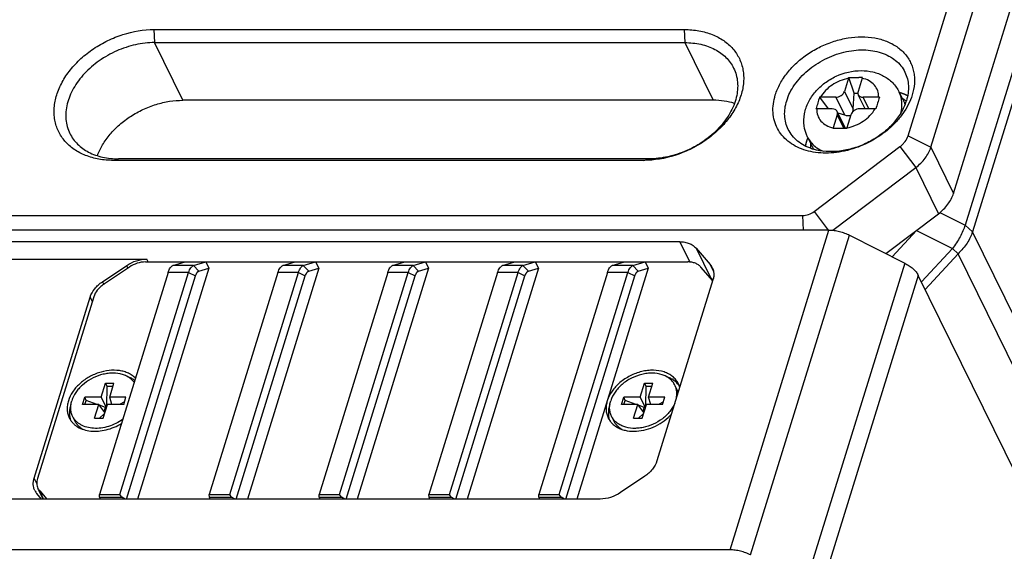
# Model space of a CAD drawing. Header units: millimetres. Extents: x 0 to 420, y 0 to 297.
# Tile 9 of 48: x 96 to 131, y 67 to 86. Entities that reach past the tile are written whole.
import ezdxf

# ---------------------------------------------------------------- set-up
doc = ezdxf.new("R2010")
doc.units = ezdxf.units.MM
doc.header["$LTSCALE"] = 23.1
doc.layers.add('00_COMPONENTS', color=7, linetype='CONTINUOUS')

msp = doc.modelspace()

# ---------------------------------------------------------------- linework, layer by layer
at = {"layer": '00_COMPONENTS', "color": 7}
for p, q in [((127.9135, 81.9768), (142.0027, 127.5695)), ((128.7309, 81.5624), (142.8201, 127.1551)), ((129.5443, 79.9048), (143.6335, 125.4974)), ((136.2341, 99.0779), (129.956, 78.7621)), ((136.5023, 98.8351), (130.2242, 78.5193)), ((100.8461, 85.7905), (100.8671, 85.3222)), ((100.8461, 85.7905), (119.8814, 85.7905)), ((119.8814, 85.7905), (119.9024, 85.3222)), ((101.8839, 83.2502), (100.8671, 85.3222)), ((100.8671, 85.3222), (119.9024, 85.3222)), ((119.9024, 85.3222), (120.9192, 83.2502)), ((125.7743, 84.0401), (125.6285, 83.5682)), ((125.9745, 83.5063), (125.7819, 84.0638)), ((126.0274, 84.0643), (126.1501, 84.0643)), ((126.0887, 84.0644), (126.1501, 84.0643)), ((126.2655, 84.0401), (126.1197, 83.5682)), ((125.6285, 83.5682), (125.9412, 82.9308)), ((125.9412, 82.9308), (125.9745, 83.5063)), ((125.9745, 83.5063), (126.1129, 83.5063)), ((126.3758, 82.9416), (126.1259, 83.4507)), ((127.5942, 83.5437), (127.7975, 83.1293)), ((127.6174, 83.5212), (127.6034, 83.5254)), ((120.9192, 83.2502), (101.8839, 83.2502)), ((124.7353, 83.3589), (125.0491, 82.9416)), ((125.3183, 83.3593), (124.7634, 83.3593)), ((125.3183, 83.3593), (125.6311, 82.7219)), ((126.5058, 82.9416), (126.3008, 83.3593)), ((126.8556, 83.3593), (126.3008, 83.3593)), ((124.6087, 82.9494), (124.6062, 82.9411)), ((125.1892, 82.9416), (124.6343, 82.9416)), ((125.3703, 82.7327), (125.2244, 82.2608)), ((125.6654, 82.2361), (125.364, 82.8502)), ((125.6137, 82.2365), (125.3703, 82.7327)), ((125.3879, 82.8015), (125.6311, 82.7219)), ((125.8615, 82.7327), (125.7157, 82.2608)), ((126.7265, 82.9416), (126.1716, 82.9416)), ((124.3025, 81.9284), (124.5058, 81.514)), ((127.9135, 81.9768), (128.7309, 81.5624)), ((124.5417, 79.2516), (127.6218, 81.5853)), ((127.6218, 81.5853), (128.1856, 80.8305)), ((128.7309, 81.5624), (129.5443, 79.9048)), ((99.5761, 81.1445), (99.3937, 81.0906)), ((118.429, 81.0906), (99.3937, 81.0906)), ((118.6114, 81.1445), (99.5761, 81.1445)), ((118.429, 81.0906), (118.6114, 81.1445)), ((125.2113, 78.5769), (128.1856, 80.8305)), ((128.1856, 80.8305), (128.9991, 79.1729)), ((124.5417, 79.2516), (125.0404, 78.5839)), ((127.1117, 77.7428), (128.9991, 79.1729)), ((129.0552, 79.2173), (129.9556, 78.7608)), ((53.7875, 79.1061), (124.1242, 79.1061)), ((124.1242, 79.1061), (124.1476, 78.5839)), ((125.0712, 78.5839), (52.5178, 78.5839)), ((121.5209, 67.0951), (125.0712, 78.5839)), ((127.3432, 77.6255), (128.2174, 78.57)), ((128.2112, 78.5759), (128.2174, 78.57)), ((128.2174, 78.57), (129.5021, 77.9187)), ((130.2235, 78.5171), (129.9556, 78.7608)), ((130.2242, 78.5193), (129.956, 78.7621)), ((147.471, 43.3741), (130.2242, 78.5193)), ((119.7227, 78.1661), (57.608, 78.1661)), ((119.7227, 78.1661), (120.0806, 77.437)), ((122.2615, 66.9131), (125.8118, 78.4018)), ((125.8118, 78.4018), (127.791, 77.3984)), ((120.3031, 77.9367), (120.8319, 76.8592)), ((120.3031, 77.9367), (120.8107, 77.3511)), ((128.3934, 76.7207), (129.5021, 77.9187)), ((129.5025, 77.9193), (129.5021, 77.9187)), ((129.5021, 77.9187), (129.7049, 77.7336)), ((129.7051, 77.7337), (129.5025, 77.9193)), ((57.913, 77.5445), (100.5889, 77.5445)), ((100.5417, 77.4401), (120.0104, 77.4401)), ((100.6401, 77.4401), (100.5889, 77.5445)), ((101.5278, 77.3099), (101.9681, 77.4401)), ((102.2646, 77.3099), (102.7049, 77.4401)), ((102.7049, 77.4401), (102.8207, 77.2185)), ((105.4699, 77.3099), (105.9102, 77.4401)), ((106.2068, 77.3099), (106.6471, 77.4401)), ((106.6471, 77.4401), (106.7628, 77.2185)), ((109.4121, 77.3099), (109.8524, 77.4401)), ((110.1489, 77.3099), (110.5892, 77.4401)), ((110.5892, 77.4401), (110.7049, 77.2185)), ((113.3542, 77.3099), (113.7945, 77.4401)), ((114.0911, 77.3099), (114.5313, 77.4401)), ((114.5313, 77.4401), (114.6471, 77.2185)), ((117.2964, 77.3099), (117.7366, 77.4401)), ((118.0332, 77.3099), (118.4735, 77.4401)), ((118.4735, 77.4401), (118.5892, 77.2185)), ((127.791, 77.3984), (124.2407, 65.9096)), ((128.523, 76.4565), (129.7052, 77.7339)), ((146.9211, 42.6516), (129.7052, 77.7339)), ((101.3541, 77.0621), (98.8873, 69.0795)), ((98.9972, 76.7295), (99.8667, 77.3151)), ((99.9639, 77.2565), (99.0357, 76.6314)), ((99.6242, 69.0795), (102.091, 77.0621)), ((99.9124, 77.2219), (99.8667, 77.3151)), ((102.8207, 77.2185), (100.2571, 68.9229)), ((102.091, 77.0621), (101.3541, 77.0621)), ((102.2646, 77.3099), (101.5278, 77.3099)), ((102.091, 77.0621), (102.3362, 76.9377)), ((102.2646, 77.3099), (102.4578, 77.1113)), ((102.4578, 77.1113), (102.8207, 77.2185)), ((105.2963, 77.0621), (102.8295, 69.0795)), ((103.5663, 69.0795), (106.0331, 77.0621)), ((106.7628, 77.2185), (104.1993, 68.9229)), ((106.0331, 77.0621), (105.2963, 77.0621)), ((106.2068, 77.3099), (105.4699, 77.3099)), ((106.0331, 77.0621), (106.2783, 76.9377)), ((106.2068, 77.3099), (106.3999, 77.1113)), ((106.3999, 77.1113), (106.7628, 77.2185)), ((109.2384, 77.0621), (106.7716, 69.0795)), ((107.5085, 69.0795), (109.9753, 77.0621)), ((110.7049, 77.2185), (108.1414, 68.9229)), ((109.9753, 77.0621), (109.2384, 77.0621)), ((110.1489, 77.3099), (109.4121, 77.3099)), ((109.9753, 77.0621), (110.2205, 76.9377)), ((110.1489, 77.3099), (110.342, 77.1113)), ((110.342, 77.1113), (110.7049, 77.2185)), ((113.1805, 77.0621), (110.7138, 69.0795)), ((111.4506, 69.0795), (113.9174, 77.0621)), ((114.6471, 77.2185), (112.0835, 68.9229)), ((113.9174, 77.0621), (113.1805, 77.0621)), ((114.0911, 77.3099), (113.3542, 77.3099)), ((113.9174, 77.0621), (114.1626, 76.9377)), ((114.0911, 77.3099), (114.2842, 77.1113)), ((114.2842, 77.1113), (114.6471, 77.2185)), ((117.1227, 77.0621), (114.6559, 69.0795)), ((115.3928, 69.0795), (117.8595, 77.0621)), ((118.5892, 77.2185), (116.0257, 68.9229)), ((117.8595, 77.0621), (117.1227, 77.0621)), ((118.0332, 77.3099), (117.2964, 77.3099)), ((117.8595, 77.0621), (118.1048, 76.9377)), ((118.0332, 77.3099), (118.2263, 77.1113)), ((118.2263, 77.1113), (118.5892, 77.2185)), ((120.8997, 76.7662), (120.4747, 77.2565)), ((120.9293, 77.1095), (120.8107, 77.3511)), ((98.9972, 76.7295), (99.0429, 76.6363)), ((99.8594, 68.9229), (102.3362, 76.9377)), ((103.8016, 68.9229), (106.2783, 76.9377)), ((107.7437, 68.9229), (110.2205, 76.9377)), ((111.6858, 68.9229), (114.1626, 76.9377)), ((115.628, 68.9229), (118.1048, 76.9377)), ((120.9093, 76.7972), (118.899, 70.2918)), ((120.8319, 76.8592), (120.9031, 76.7771)), ((128.2765, 76.9589), (124.7262, 65.4701)), ((147.3678, 38.0549), (128.2765, 76.9589)), ((96.5459, 69.6702), (98.5562, 76.1756)), ((98.683, 76.1883), (96.6648, 69.6575)), ((98.5562, 76.1756), (98.6316, 76.0221)), ((98.9506, 72.5835), (99.1039, 73.0796)), ((99.1682, 72.976), (99.1039, 73.0796)), ((99.1039, 73.0796), (99.4109, 73.0796)), ((99.1559, 72.2543), (99.1682, 72.976)), ((99.1682, 72.976), (99.3789, 72.976)), ((99.2576, 72.5835), (99.4109, 73.0796)), ((118.2929, 72.5835), (118.4462, 73.0796)), ((118.5104, 72.976), (118.4462, 73.0796)), ((118.4462, 73.0796), (118.7532, 73.0796)), ((118.4982, 72.2543), (118.5104, 72.976)), ((118.5104, 72.976), (118.7212, 72.976)), ((118.5999, 72.5835), (118.7532, 73.0796)), ((119.6245, 72.8452), (119.5432, 73.0109)), ((98.2866, 72.3223), (98.3672, 72.5835)), ((98.4146, 72.4684), (98.3672, 72.5835)), ((98.9506, 72.5835), (98.3672, 72.5835)), ((98.3694, 72.3223), (98.4146, 72.4684)), ((98.8123, 72.3223), (98.4146, 72.4684)), ((99.1443, 72.2167), (98.9506, 72.5835)), ((99.3345, 72.3223), (99.2576, 72.5835)), ((99.8409, 72.5835), (99.2576, 72.5835)), ((99.7603, 72.3223), (99.8409, 72.5835)), ((117.6288, 72.3223), (117.7095, 72.5835)), ((117.7568, 72.4684), (117.7095, 72.5835)), ((118.2929, 72.5835), (117.7095, 72.5835)), ((117.7117, 72.3223), (117.7568, 72.4684)), ((118.1546, 72.3223), (117.7568, 72.4684)), ((118.4865, 72.2167), (118.2929, 72.5835)), ((118.6768, 72.3223), (118.5999, 72.5835)), ((119.1832, 72.5835), (118.5999, 72.5835)), ((119.1025, 72.3223), (119.1832, 72.5835)), ((98.8699, 72.3223), (98.2866, 72.3223)), ((98.7166, 71.8262), (98.8699, 72.3223)), ((99.0861, 72.0284), (98.8699, 72.3223)), ((99.1017, 72.2161), (98.8912, 72.2934)), ((99.0236, 71.8262), (99.1769, 72.3223)), ((99.0562, 72.069), (99.1017, 72.2161)), ((99.1446, 72.2161), (99.1017, 72.2161)), ((99.7603, 72.3223), (99.1769, 72.3223)), ((99.7893, 72.4164), (99.6106, 72.3223)), ((118.2122, 72.3223), (117.6288, 72.3223)), ((118.0589, 71.8262), (118.2122, 72.3223)), ((118.4284, 72.0284), (118.2122, 72.3223)), ((118.444, 72.2161), (118.2335, 72.2934)), ((118.3659, 71.8262), (118.5192, 72.3223)), ((118.3985, 72.069), (118.444, 72.2161)), ((118.4869, 72.2161), (118.444, 72.2161)), ((119.1025, 72.3223), (118.5192, 72.3223)), ((119.1316, 72.4164), (118.9529, 72.3223)), ((98.008, 71.7291), (97.9266, 71.8949)), ((98.7166, 71.8262), (99.0236, 71.8262)), ((98.8943, 71.8262), (99.0745, 71.9908)), ((117.3502, 71.7291), (117.2689, 71.8949)), ((118.0589, 71.8262), (118.3659, 71.8262)), ((118.2366, 71.8262), (118.4167, 71.9908)), ((96.6404, 69.4776), (96.5459, 69.6702)), ((118.458, 69.7379), (117.5885, 69.1523)), ((96.871, 68.9229), (96.6835, 69.3051)), ((116.8663, 68.9229), (54.7516, 68.9229)), ((96.8122, 68.9229), (96.6445, 69.1163)), ((96.8867, 68.9229), (96.7437, 69.2144)), ((96.7437, 69.2144), (96.9964, 68.9229)), ((98.8915, 68.9859), (98.8873, 69.0795)), ((98.8873, 69.0795), (99.6242, 69.0795)), ((98.9225, 68.9229), (98.8915, 68.9859)), ((98.8915, 68.9859), (99.6898, 68.9859)), ((99.6898, 68.9859), (99.6242, 69.0795)), ((99.8141, 68.9229), (99.6898, 68.9859)), ((102.8337, 68.9859), (102.8295, 69.0795)), ((102.8295, 69.0795), (103.5663, 69.0795)), ((102.8646, 68.9229), (102.8337, 68.9859)), ((102.8337, 68.9859), (103.6319, 68.9859)), ((103.6319, 68.9859), (103.5663, 69.0795)), ((103.7562, 68.9229), (103.6319, 68.9859)), ((106.7758, 68.9859), (106.7716, 69.0795)), ((106.7716, 69.0795), (107.5085, 69.0795)), ((106.8067, 68.9229), (106.7758, 68.9859)), ((106.7758, 68.9859), (107.5741, 68.9859)), ((107.5741, 68.9859), (107.5085, 69.0795)), ((107.6983, 68.9229), (107.5741, 68.9859)), ((110.718, 68.9859), (110.7138, 69.0795)), ((110.7138, 69.0795), (111.4506, 69.0795)), ((110.7489, 68.9229), (110.718, 68.9859)), ((110.718, 68.9859), (111.5162, 68.9859)), ((111.5162, 68.9859), (111.4506, 69.0795)), ((111.6405, 68.9229), (111.5162, 68.9859)), ((114.6601, 68.9859), (114.6559, 69.0795)), ((114.6559, 69.0795), (115.3928, 69.0795)), ((114.691, 68.9229), (114.6601, 68.9859)), ((114.6601, 68.9859), (115.4584, 68.9859)), ((115.4584, 68.9859), (115.3928, 69.0795)), ((115.5826, 68.9229), (115.4584, 68.9859)), ((121.5209, 67.0951), (48.9674, 67.0951))]:
    msp.add_line(p, q, dxfattribs=at)
for centre, radius, start, end in [((126.6849, 83.7589), 0.9531, 161.34239, 162.83857), ((126.1442, 66.7599), 17.3044, 89.57304, 89.98063), ((127.1761, 83.7589), 0.9531, 161.34239, 162.83857), ((127.0671, 81.7), 1.9025, 73.18906, 73.62857), ((152.9031, 74.4256), 29.5505, 162.40377, 163.23486), ((124.7633, 82.4226), 0.9368, 89.99293, 91.71379), ((180.6278, 66.5221), 56.3192, 162.6052, 163.05005), ((126.8556, 82.3809), 0.9785, 88.32314, 89.99473), ((127.0496, 82.2911), 1.2167, 49.40206, 56.20339), ((126.9466, 82.7113), 0.948, 25.8605, 26.16262), ((126.9478, 82.7119), 0.9467, 24.49733, 25.86071), ((126.0667, 83.7878), 1.8708, 338.71333, 340.74838), ((126.1264, 83.7671), 1.8076, 340.74214, 342.82454), ((127.0779, 82.3254), 1.1723, 48.97476, 49.35935), ((124.6342, 82.0048), 0.9368, 89.99293, 91.71379), ((126.7265, 81.9631), 0.9785, 88.32314, 89.99473), ((126.2117, 81.9558), 1.0333, 162.83636, 164.25402), ((125.402, 35.4409), 46.7957, 89.92588, 90.22632), ((125.5229, 34.9979), 47.2387, 89.77495, 90.07314), ((126.7029, 81.9558), 1.0333, 162.83636, 164.25402), ((124.948, 84.8465), 3.472, 308.12871, 308.99851), ((124.9639, 84.8268), 3.4467, 308.99888, 309.5421), ((126.0403, 81.2336), 1.8565, 158.6207, 162.7906), ((125.5969, 81.5931), 1.1872, 177.66452, 183.61055), ((125.6456, 81.5915), 1.2359, 175.4742, 177.67983), ((125.0474, 83.2968), 1.8822, 251.57078, 253.59386), ((125.3578, 81.9325), 0.9492, 206.16277, 207.1281), ((125.3595, 81.9334), 0.9512, 207.1281, 207.99143), ((126.8742, 79.59), 1.6866, 322.79025, 323.81526), ((129.5388, 78.8911), 0.4367, 342.64198, 342.82765), ((129.4388, 78.762), 0.822, 342.66711, 342.82763), ((120.4102, 77.0035), 0.5303, 26.21675, 40.95848), ((119.0286, 72.553), 0.6637, 17.71193, 26.12137), ((119.0008, 72.7453), 0.7372, 14.49641, 26.10027), ((98.8928, 71.9665), 1.0856, 160.91549, 162.82223), ((118.235, 71.9665), 1.0856, 160.91549, 162.82223), ((97.045, 69.4639), 0.5303, 206.21675, 220.95848)]:
    msp.add_arc(centre, radius, start, end, dxfattribs=at)
for major_axis, ratio, start_param, end_param in [((0.291, -0.1006), 0.7099395, -1.5472885, -0.7618904), ((0.049, 0.3021), 0.7988966, -1.7112463, -1.4418651)]:
    msp.add_ellipse((125.6956, 82.9308), major_axis=major_axis, ratio=ratio, start_param=start_param, end_param=end_param, dxfattribs=at)
for points, knots in [([(99.3937, 81.0906), (99.3045, 81.0906), (99.1286, 81.0978), (98.8705, 81.1313), (98.6243, 81.1871), (98.3203, 81.2886), (98.0421, 81.4333), (97.8038, 81.6194), (97.6497, 81.7748), (97.5195, 81.9466), (97.4146, 82.1329), (97.3359, 82.3319), (97.2843, 82.5416), (97.2602, 82.7599), (97.2651, 83.0636), (97.327, 83.3726), (97.4385, 83.6749), (97.5493, 83.9032), (97.6847, 84.1269), (97.8989, 84.4197), (98.2212, 84.7612), (98.6746, 85.1156), (99.1827, 85.4069), (99.8959, 85.6919), (100.4705, 85.7905), (100.8461, 85.7905)], [0, 0, 0, 0, 0.032812, 0.0646923, 0.0955973, 0.1255181, 0.1824767, 0.2097919, 0.2364927, 0.2627687, 0.2888354, 0.3149214, 0.3412543, 0.3680458, 0.3954802, 0.4527378, 0.4828227, 0.513893, 0.5459337, 0.5788953, 0.6471853, 0.7179085, 0.7898843, 0.8618043, 1, 1, 1, 1]), ([(119.8814, 85.7905), (119.9706, 85.7905), (120.1465, 85.7833), (120.4046, 85.7498), (120.6508, 85.694), (120.9548, 85.5925), (121.2331, 85.4478), (121.4713, 85.2617), (121.6254, 85.1062), (121.7556, 84.9345), (121.8605, 84.7482), (121.9392, 84.5491), (121.9908, 84.3394), (122.0149, 84.1211), (122.0101, 83.8175), (121.9481, 83.5085), (121.8366, 83.2062), (121.7258, 82.9778), (121.5904, 82.7541), (121.3762, 82.4614), (121.0539, 82.1199), (120.6005, 81.7654), (120.0925, 81.4742), (119.3792, 81.1891), (118.8047, 81.0906), (118.429, 81.0906)], [0, 0, 0, 0, 0.032812, 0.0646923, 0.0955973, 0.1255181, 0.1824767, 0.2097919, 0.2364927, 0.2627687, 0.2888354, 0.3149214, 0.3412542, 0.3680457, 0.3954801, 0.4527378, 0.4828227, 0.513893, 0.5459336, 0.5788953, 0.6471853, 0.7179085, 0.7898843, 0.8618043, 1, 1, 1, 1]), ([(123.1465, 83.4405), (123.19, 83.5815), (123.3118, 83.8632), (123.5752, 84.2546), (123.9149, 84.6144), (124.3179, 84.9295), (124.7693, 85.1883), (125.2521, 85.3812), (125.7484, 85.5009), (126.2398, 85.5427), (126.708, 85.5048), (127.1357, 85.388), (127.4496, 85.2248), (127.6614, 85.0594), (127.7984, 84.9212), (127.9141, 84.7685), (128.0074, 84.6029), (128.0773, 84.426), (128.1232, 84.2396), (128.1446, 84.0455), (128.1403, 83.7756), (128.0996, 83.5727), (128.0588, 83.4405)], [0, 0, 0, 0, 0.0610728, 0.1260045, 0.1942856, 0.2649997, 0.336966, 0.4088767, 0.4794293, 0.5474599, 0.6120808, 0.672823, 0.7297742, 0.7570858, 0.7837831, 0.8100557, 0.836119, 0.8622016, 0.888531, 0.915319, 0.9427499, 1, 1, 1, 1]), ([(100.8671, 85.3222), (100.6387, 85.3222), (100.2906, 85.2811), (99.8401, 85.1571), (99.3932, 84.985), (98.8732, 84.6921), (98.4261, 84.3076), (98.1348, 83.9592), (97.957, 83.6877), (97.8203, 83.4076), (97.7275, 83.1239), (97.6803, 82.8416), (97.68, 82.5658), (97.7268, 82.3019), (97.7893, 82.1367), (97.8277, 82.0586)], [0, 0, 0, 0, 0.1325027, 0.2012089, 0.2707652, 0.4098477, 0.5451338, 0.6101378, 0.6727999, 0.7328946, 0.7903669, 0.8453585, 0.8982245, 0.9495274, 1, 1, 1, 1]), ([(119.9024, 85.3222), (120.0944, 85.3222), (120.379, 85.2939), (120.7353, 85.1912), (120.9762, 85.0865), (121.1919, 84.954), (121.3792, 84.7957), (121.5349, 84.6138), (121.6164, 84.4783), (121.6508, 84.4081)], [0, 0, 0, 0, 0.2773896, 0.4084952, 0.5344231, 0.6556036, 0.7728147, 0.8871598, 1, 1, 1, 1]), ([(123.5552, 83.2333), (123.5859, 83.3327), (123.6668, 83.5314), (123.836, 83.8135), (124.0518, 84.0808), (124.3974, 84.4116), (124.8081, 84.6822), (125.2577, 84.8792), (125.6075, 84.9866), (125.9598, 85.0502), (126.3059, 85.0685), (126.6375, 85.0409), (126.9462, 84.9678), (127.2245, 84.8507), (127.4652, 84.692), (127.6615, 84.4955), (127.7596, 84.3415), (127.799, 84.2613)], [0, 0, 0, 0, 0.0589808, 0.1210358, 0.1859281, 0.2531829, 0.391813, 0.4618181, 0.5310856, 0.5988232, 0.6643434, 0.7271225, 0.78686, 0.8435376, 0.8974662, 0.9493015, 1, 1, 1, 1]), ([(121.6508, 84.4081), (121.6892, 84.33), (121.7517, 84.1647), (121.7985, 83.9008), (121.7982, 83.6251), (121.751, 83.3428), (121.6582, 83.0591), (121.5215, 82.779), (121.3437, 82.5075), (121.0524, 82.159), (120.6053, 81.7746), (120.0853, 81.4816), (119.6384, 81.3095), (119.1878, 81.1855), (118.8398, 81.1445), (118.6114, 81.1445)], [0, 0, 0, 0, 0.0504726, 0.1017755, 0.1546415, 0.2096331, 0.2671054, 0.3272001, 0.3898622, 0.4548662, 0.5901523, 0.7292348, 0.7987911, 0.8674973, 1, 1, 1, 1]), ([(124.3038, 81.9263), (124.2406, 82.054), (124.1576, 82.3347), (124.1745, 82.7735), (124.3218, 83.1943), (124.577, 83.5706), (124.9185, 83.8862), (125.4523, 84.2042), (125.9227, 84.3166), (126.2307, 84.3166)], [0, 0, 0, 0, 0.1186476, 0.2382805, 0.3598962, 0.4848861, 0.6132162, 0.7436276, 1, 1, 1, 1]), ([(126.2307, 84.3166), (126.3715, 84.3166), (126.6512, 84.286), (127.0428, 84.1386), (127.3742, 83.8913), (127.5332, 83.6665), (127.5929, 83.5458)], [0, 0, 0, 0, 0.2567022, 0.5076298, 0.7544341, 1, 1, 1, 1]), ([(127.799, 84.2613), (127.836, 84.1859), (127.8949, 84.0254), (127.9331, 83.7684), (127.921, 83.5001), (127.8808, 83.322), (127.8534, 83.2333)], [0, 0, 0, 0, 0.2390843, 0.4829163, 0.7355752, 1, 1, 1, 1]), ([(125.7743, 84.0401), (125.5654, 84.0008), (125.1712, 83.8374), (124.8656, 83.5341), (124.7634, 83.3593)], [0, 0, 0, 0, 0.5121918, 1, 1, 1, 1]), ([(126.8556, 83.3593), (126.8583, 83.4386), (126.8364, 83.5984), (126.7138, 83.8097), (126.5145, 83.9646), (126.3519, 84.0218), (126.2655, 84.0401)], [0, 0, 0, 0, 0.2429389, 0.4808967, 0.7296222, 1, 1, 1, 1]), ([(127.0917, 82.1154), (126.879, 81.9484), (126.5288, 81.7335), (126.0273, 81.5295), (125.6403, 81.4205), (125.2523, 81.3584), (124.8721, 81.3447), (124.5086, 81.3799), (124.17, 81.4633), (123.8642, 81.5934), (123.5985, 81.7677), (123.3796, 81.9825), (123.2135, 82.2326), (123.1046, 82.5119), (123.0558, 82.8128), (123.0676, 83.1275), (123.1143, 83.3365), (123.1465, 83.4405)], [0, 0, 0, 0, 0.145274, 0.2182684, 0.2903415, 0.3607389, 0.4288144, 0.4940829, 0.5562752, 0.6153902, 0.671737, 0.7259481, 0.7789415, 0.8318141, 0.8856814, 0.9415105, 1, 1, 1, 1]), ([(125.3183, 83.3593), (125.3856, 83.3593), (125.5164, 83.4022), (125.6099, 83.5081), (125.6285, 83.5682)], [0, 0, 0, 0, 0.516988, 1, 1, 1, 1]), ([(126.1197, 83.5682), (126.1166, 83.5582), (126.1078, 83.5194), (126.113, 83.477), (126.1259, 83.4507)], [0, 0, 0, 0, 0.265136, 1, 1, 1, 1]), ([(126.1259, 83.4507), (126.1398, 83.4222), (126.1938, 83.3718), (126.2641, 83.3593), (126.3008, 83.3593)], [0, 0, 0, 0, 0.4637418, 1, 1, 1, 1]), ([(128.0588, 83.4405), (128.0226, 83.3236), (127.9267, 83.0898), (127.7251, 82.7587), (127.4677, 82.4461), (127.2661, 82.258), (127.1583, 82.1689)], [0, 0, 0, 0, 0.2326108, 0.4776725, 0.7341498, 1, 1, 1, 1]), ([(127.6495, 82.779), (127.6848, 82.9083), (127.7169, 83.1719), (127.6494, 83.4307), (127.594, 83.5436)], [0, 0, 0, 0, 0.5159502, 1, 1, 1, 1]), ([(127.898, 83.41), (127.8759, 83.4211), (127.7849, 83.4643), (127.6901, 83.4992), (127.6174, 83.5212)], [0, 0, 0, 0, 0.2452356, 1, 1, 1, 1]), ([(127.898, 83.41), (127.8928, 83.4125), (127.8852, 83.4162), (127.875, 83.4212), (127.8686, 83.4243), (127.8635, 83.4267), (127.8602, 83.4283), (127.858, 83.4294), (127.8567, 83.43), (127.8552, 83.4307), (127.8533, 83.4315), (127.8488, 83.4335), (127.8421, 83.4366), (127.8332, 83.4406), (127.8242, 83.4446), (127.8175, 83.4476), (127.813, 83.4497), (127.8111, 83.4505), (127.8096, 83.4512), (127.8083, 83.4518), (127.8059, 83.4527), (127.8026, 83.4541), (127.7973, 83.4563), (127.7906, 83.4591), (127.7839, 83.4619), (127.7786, 83.4641), (127.7746, 83.4657), (127.7712, 83.4671), (127.7689, 83.4681), (127.7675, 83.4687), (127.7666, 83.4691), (127.7654, 83.4695), (127.7638, 83.4701), (127.7611, 83.4712), (127.7572, 83.4726), (127.7525, 83.4744), (127.7463, 83.4768), (127.7385, 83.4798), (127.7308, 83.4828), (127.7245, 83.4851), (127.7207, 83.4866), (127.7179, 83.4877), (127.7164, 83.4882), (127.715, 83.4887), (127.7133, 83.4893), (127.7091, 83.4908), (127.7029, 83.493), (127.6946, 83.4959), (127.6876, 83.4983), (127.6821, 83.5003), (127.6786, 83.5015), (127.6758, 83.5025), (127.6741, 83.5031), (127.6727, 83.5035), (127.6715, 83.5039), (127.6702, 83.5044), (127.6676, 83.5052), (127.6638, 83.5064), (127.6586, 83.5081), (127.6534, 83.5097), (127.6466, 83.5119), (127.6345, 83.5157), (127.6242, 83.519), (127.6174, 83.5212)], [0, 0, 0, 0, 0.0625, 0.09375, 0.125, 0.140625, 0.15625, 0.1640625, 0.1679688, 0.171875, 0.1796875, 0.1875, 0.21875, 0.25, 0.28125, 0.3125, 0.3203125, 0.328125, 0.3320312, 0.3359375, 0.34375, 0.359375, 0.375, 0.40625, 0.4375, 0.453125, 0.46875, 0.484375, 0.4921875, 0.4960938, 0.5, 0.5039062, 0.5078125, 0.515625, 0.53125, 0.546875, 0.5625, 0.59375, 0.625, 0.640625, 0.65625, 0.6640625, 0.6679688, 0.671875, 0.6796875, 0.6875, 0.71875, 0.75, 0.78125, 0.796875, 0.8125, 0.8203125, 0.828125, 0.8320312, 0.8359375, 0.8398438, 0.84375, 0.859375, 0.875, 0.890625, 0.90625, 0.9375, 1, 1, 1, 1]), ([(98.8145, 81.2573), (98.8641, 81.3939), (98.9952, 81.6653), (99.2657, 82.0404), (99.6063, 82.3837), (100.0047, 82.6831), (100.4468, 82.9282), (100.9172, 83.1104), (101.3992, 83.2233), (101.7244, 83.2502), (101.8839, 83.2502)], [0, 0, 0, 0, 0.1127004, 0.2321055, 0.3571885, 0.4862878, 0.6173359, 0.7480797, 0.8762947, 1, 1, 1, 1]), ([(121.6805, 83.1374), (121.5611, 83.1756), (121.3088, 83.2326), (121.0511, 83.2502), (120.9192, 83.2502)], [0, 0, 0, 0, 0.4872366, 1, 1, 1, 1]), ([(123.6096, 82.2054), (123.5726, 82.2807), (123.5137, 82.4412), (123.4755, 82.6983), (123.4876, 82.9666), (123.5277, 83.1446), (123.5552, 83.2333)], [0, 0, 0, 0, 0.2390843, 0.4829163, 0.7355752, 1, 1, 1, 1]), ([(127.8099, 83.1086), (127.7544, 82.9662), (127.6043, 82.6852), (127.3477, 82.3746), (127.1026, 82.147), (126.8295, 81.934), (126.4528, 81.7096), (126.045, 81.5488), (125.7093, 81.4629), (125.3794, 81.4082), (124.9767, 81.395), (124.6624, 81.448), (124.5158, 81.4912)], [0, 0, 0, 0, 0.115406, 0.2385636, 0.3025725, 0.3677428, 0.4999713, 0.6322042, 0.6973797, 0.7613957, 0.884572, 1, 1, 1, 1]), ([(124.6343, 82.9416), (124.6317, 82.8623), (124.6535, 82.7025), (124.7762, 82.4912), (124.9755, 82.3363), (125.1381, 82.2791), (125.2244, 82.2608)], [0, 0, 0, 0, 0.2429389, 0.4808967, 0.7296222, 1, 1, 1, 1]), ([(125.3641, 82.8502), (125.3501, 82.8787), (125.2962, 82.9291), (125.2259, 82.9416), (125.1892, 82.9416)], [0, 0, 0, 0, 0.4637418, 1, 1, 1, 1]), ([(125.3703, 82.7327), (125.3734, 82.7427), (125.3821, 82.7815), (125.3769, 82.8239), (125.3641, 82.8502)], [0, 0, 0, 0, 0.265136, 1, 1, 1, 1]), ([(125.7157, 82.2608), (125.9246, 82.3001), (126.3187, 82.4635), (126.6243, 82.7668), (126.7265, 82.9416)], [0, 0, 0, 0, 0.5121918, 1, 1, 1, 1]), ([(126.1716, 82.9416), (126.1043, 82.9416), (125.9735, 82.8987), (125.8801, 82.7928), (125.8615, 82.7327)], [0, 0, 0, 0, 0.516988, 1, 1, 1, 1]), ([(97.8277, 82.0586), (97.8621, 81.9884), (97.9435, 81.8528), (98.0993, 81.671), (98.2866, 81.5126), (98.5023, 81.3802), (98.7432, 81.2755), (99.0995, 81.1727), (99.384, 81.1445), (99.5761, 81.1445)], [0, 0, 0, 0, 0.1128402, 0.2271853, 0.3443964, 0.4655769, 0.5915048, 0.7226104, 1, 1, 1, 1]), ([(124.4524, 81.5111), (124.3583, 81.5425), (124.1791, 81.6187), (123.9407, 81.777), (123.7461, 81.9727), (123.6487, 82.1257), (123.6096, 82.2054)], [0, 0, 0, 0, 0.2657617, 0.5187427, 0.7620068, 1, 1, 1, 1]), ([(124.2669, 81.7829), (124.2624, 81.7682), (124.2452, 81.71), (124.2311, 81.6508), (124.2224, 81.6063)], [0, 0, 0, 0, 0.2530062, 1, 1, 1, 1]), ([(124.2669, 81.7829), (124.266, 81.7797), (124.2645, 81.7749), (124.2626, 81.7686), (124.2614, 81.7646), (124.2604, 81.7614), (124.2598, 81.7594), (124.2594, 81.758), (124.2592, 81.7572), (124.2589, 81.7561), (124.2585, 81.7549), (124.2577, 81.7519), (124.2564, 81.7474), (124.2547, 81.7414), (124.2531, 81.7355), (124.2518, 81.731), (124.2509, 81.728), (124.2506, 81.7268), (124.2503, 81.7257), (124.2501, 81.7249), (124.2497, 81.7235), (124.2492, 81.7215), (124.2483, 81.7183), (124.2473, 81.7143), (124.2462, 81.7104), (124.2454, 81.7072), (124.2448, 81.7048), (124.2442, 81.7028), (124.2439, 81.7014), (124.2437, 81.7006), (124.2435, 81.7), (124.2433, 81.6992), (124.2431, 81.6983), (124.2427, 81.6965), (124.242, 81.694), (124.2413, 81.691), (124.2403, 81.6871), (124.2391, 81.6821), (124.2377, 81.6761), (124.2362, 81.6701), (124.2343, 81.6622), (124.2326, 81.6542), (124.2308, 81.6463), (124.2297, 81.6413), (124.2288, 81.6373), (124.228, 81.6335), (124.2266, 81.6269), (124.2247, 81.6175), (124.2232, 81.61), (124.2224, 81.6062)], [0, 0, 0, 0, 0.0625, 0.09375, 0.125, 0.140625, 0.15625, 0.1640625, 0.1679688, 0.171875, 0.1796875, 0.1875, 0.21875, 0.25, 0.28125, 0.3125, 0.3203125, 0.328125, 0.3320312, 0.3359375, 0.34375, 0.359375, 0.375, 0.40625, 0.4375, 0.453125, 0.46875, 0.484375, 0.4921875, 0.4960938, 0.5, 0.5039062, 0.5078125, 0.515625, 0.53125, 0.546875, 0.5625, 0.59375, 0.625, 0.65625, 0.6875, 0.75, 0.78125, 0.8125, 0.828125, 0.84375, 0.875, 0.9375, 1, 1, 1, 1]), ([(124.2925, 81.8594), (124.2922, 81.8587), (124.2917, 81.8575), (124.2912, 81.8559), (124.2908, 81.8549), (124.2905, 81.8541), (124.2904, 81.8536), (124.2902, 81.8532), (124.2902, 81.853), (124.29, 81.8526), (124.2898, 81.8521), (124.2894, 81.8509), (124.2888, 81.8491), (124.288, 81.8467), (124.2871, 81.8443), (124.286, 81.8411), (124.2841, 81.8355), (124.2813, 81.8276), (124.2787, 81.8196), (124.2768, 81.814), (124.2758, 81.8108), (124.275, 81.8084), (124.2742, 81.806), (124.2737, 81.8042), (124.2733, 81.8031), (124.2731, 81.8025), (124.273, 81.8022), (124.2728, 81.8016), (124.2725, 81.8005), (124.272, 81.7991), (124.2713, 81.7967), (124.2703, 81.7937), (124.2688, 81.7889), (124.2677, 81.7853), (124.2669, 81.7829)], [0, 0, 0, 0, 0.0625, 0.09375, 0.125, 0.140625, 0.15625, 0.1640625, 0.1679688, 0.171875, 0.1796875, 0.1875, 0.21875, 0.25, 0.28125, 0.3125, 0.375, 0.5, 0.625, 0.6875, 0.71875, 0.75, 0.78125, 0.8125, 0.8203125, 0.828125, 0.8320312, 0.8359375, 0.84375, 0.859375, 0.875, 0.90625, 0.9375, 1, 1, 1, 1]), ([(124.3113, 81.9097), (124.3106, 81.9081), (124.3097, 81.9057), (124.3085, 81.9025), (124.3076, 81.9001), (124.3066, 81.8977), (124.3059, 81.8957), (124.3053, 81.8942), (124.3049, 81.8932), (124.3046, 81.8924), (124.3044, 81.8918), (124.3042, 81.8913), (124.3041, 81.8909), (124.304, 81.8907), (124.3039, 81.8906), (124.3038, 81.8903), (124.3037, 81.8899), (124.3034, 81.8892), (124.303, 81.8882), (124.3026, 81.887), (124.302, 81.8854), (124.3012, 81.8834), (124.3005, 81.8814), (124.2999, 81.8798), (124.2995, 81.8788), (124.2993, 81.8781), (124.2991, 81.8778), (124.2991, 81.8776), (124.299, 81.8773), (124.2987, 81.8767), (124.2984, 81.8758), (124.298, 81.8746), (124.2975, 81.8735), (124.2972, 81.8725), (124.297, 81.872), (124.2969, 81.8717), (124.2968, 81.8715), (124.2967, 81.8712), (124.2965, 81.8705), (124.2961, 81.8696), (124.2956, 81.8681), (124.2949, 81.8662), (124.2938, 81.8632), (124.293, 81.861), (124.2925, 81.8594)], [0, 0, 0, 0, 0.125, 0.1875, 0.25, 0.3125, 0.375, 0.40625, 0.4375, 0.453125, 0.46875, 0.484375, 0.4921875, 0.4960938, 0.5, 0.5039062, 0.5078125, 0.515625, 0.53125, 0.546875, 0.5625, 0.59375, 0.625, 0.640625, 0.65625, 0.6640625, 0.6679688, 0.671875, 0.6796875, 0.6875, 0.71875, 0.75, 0.78125, 0.8125, 0.8203125, 0.828125, 0.8320312, 0.8359375, 0.84375, 0.859375, 0.875, 0.90625, 0.9375, 1, 1, 1, 1]), ([(124.3036, 81.9266), (124.3351, 81.8626), (124.4137, 81.7399), (124.5173, 81.6377), (124.5742, 81.592)], [0, 0, 0, 0, 0.494336, 1, 1, 1, 1]), ([(127.6218, 81.5853), (127.6569, 81.6119), (127.7225, 81.6687), (127.8312, 81.793), (127.8903, 81.9019), (127.9135, 81.9768)], [0, 0, 0, 0, 0.2668428, 0.5242718, 1, 1, 1, 1]), ([(124.5742, 81.592), (124.5958, 81.5745), (124.6875, 81.5062), (124.7892, 81.4518), (124.869, 81.4186)], [0, 0, 0, 0, 0.2435517, 1, 1, 1, 1]), ([(128.1856, 80.8305), (128.2512, 80.8802), (128.3739, 80.9864), (128.577, 81.2187), (128.6876, 81.4223), (128.7309, 81.5624)], [0, 0, 0, 0, 0.2668425, 0.5242718, 1, 1, 1, 1]), ([(128.9991, 79.1729), (129.0646, 79.2225), (129.1873, 79.3288), (129.3904, 79.5611), (129.501, 79.7647), (129.5443, 79.9048)], [0, 0, 0, 0, 0.2668425, 0.5242718, 1, 1, 1, 1]), ([(124.1242, 79.1061), (124.1976, 79.1061), (124.3473, 79.1342), (124.4812, 79.2057), (124.5417, 79.2516)], [0, 0, 0, 0, 0.4915172, 1, 1, 1, 1]), ([(125.0712, 78.5839), (125.1332, 78.5839), (125.2597, 78.5754), (125.4486, 78.5399), (125.6348, 78.4829), (125.7542, 78.431), (125.8118, 78.4018)], [0, 0, 0, 0, 0.2417923, 0.4932996, 0.7482237, 1, 1, 1, 1]), ([(129.9556, 78.7608), (129.9341, 78.6916), (129.8807, 78.55), (129.7781, 78.3393), (129.6516, 78.1261), (129.5544, 77.9876), (129.5025, 77.9193)], [0, 0, 0, 0, 0.2262716, 0.4718956, 0.7318076, 1, 1, 1, 1]), ([(130.2235, 78.5171), (130.2021, 78.4486), (130.1457, 78.31), (130.0299, 78.1096), (129.8824, 77.914), (129.7671, 77.7925), (129.7052, 77.7339)], [0, 0, 0, 0, 0.2269913, 0.4713636, 0.7303605, 1, 1, 1, 1]), ([(119.7227, 78.1661), (119.7813, 78.1661), (119.8952, 78.1569), (120.0556, 78.1131), (120.1947, 78.0408), (120.2711, 77.9736), (120.3031, 77.9367)], [0, 0, 0, 0, 0.2735681, 0.5307164, 0.7718158, 1, 1, 1, 1]), ([(99.8667, 77.3151), (99.9746, 77.3877), (100.2076, 77.5007), (100.4636, 77.5445), (100.5889, 77.5445)], [0, 0, 0, 0, 0.5094739, 1, 1, 1, 1]), ([(100.5417, 77.4401), (100.4415, 77.4401), (100.2366, 77.405), (100.0502, 77.3147), (99.9639, 77.2565)], [0, 0, 0, 0, 0.4905261, 1, 1, 1, 1]), ([(120.4747, 77.2565), (120.4491, 77.2861), (120.388, 77.3398), (120.2767, 77.3976), (120.1484, 77.4327), (120.0572, 77.4401), (120.0104, 77.4401)], [0, 0, 0, 0, 0.228186, 0.4692837, 0.7264298, 1, 1, 1, 1]), ([(127.791, 77.3984), (127.8464, 77.3703), (127.9508, 77.3097), (128.0888, 77.2032), (128.1995, 77.0874), (128.2554, 77.0019), (128.2765, 76.9589)], [0, 0, 0, 0, 0.2802232, 0.5430923, 0.7837988, 1, 1, 1, 1]), ([(101.3541, 77.0621), (101.364, 77.094), (101.3854, 77.1523), (101.4209, 77.2179), (101.4528, 77.2589), (101.483, 77.2886), (101.5096, 77.3046), (101.5278, 77.3099)], [0, 0, 0, 0, 0.3210337, 0.5940164, 0.7119593, 0.8180316, 1, 1, 1, 1]), ([(102.091, 77.0621), (102.1008, 77.094), (102.1222, 77.1523), (102.1577, 77.2179), (102.1897, 77.2589), (102.2198, 77.2886), (102.2465, 77.3046), (102.2646, 77.3099)], [0, 0, 0, 0, 0.3210337, 0.5940164, 0.7119593, 0.8180316, 1, 1, 1, 1]), ([(102.3362, 76.9377), (102.3431, 76.9601), (102.3548, 76.992), (102.3743, 77.0308), (102.3893, 77.0551), (102.4053, 77.0755), (102.4264, 77.0963), (102.445, 77.1075), (102.4578, 77.1113)], [0, 0, 0, 0, 0.3209454, 0.4637658, 0.594128, 0.7120385, 0.8180816, 1, 1, 1, 1]), ([(105.2963, 77.0621), (105.3061, 77.094), (105.3275, 77.1523), (105.363, 77.2179), (105.395, 77.2589), (105.4251, 77.2886), (105.4518, 77.3046), (105.4699, 77.3099)], [0, 0, 0, 0, 0.3210337, 0.5940164, 0.7119593, 0.8180316, 1, 1, 1, 1]), ([(106.0331, 77.0621), (106.043, 77.094), (106.0644, 77.1523), (106.0999, 77.2179), (106.1318, 77.2589), (106.162, 77.2886), (106.1886, 77.3046), (106.2068, 77.3099)], [0, 0, 0, 0, 0.3210337, 0.5940164, 0.7119593, 0.8180316, 1, 1, 1, 1]), ([(106.2783, 76.9377), (106.2852, 76.9601), (106.2969, 76.992), (106.3164, 77.0308), (106.3315, 77.0551), (106.3474, 77.0755), (106.3685, 77.0963), (106.3872, 77.1075), (106.3999, 77.1113)], [0, 0, 0, 0, 0.3209454, 0.4637658, 0.594128, 0.7120385, 0.8180816, 1, 1, 1, 1]), ([(109.2384, 77.0621), (109.2483, 77.094), (109.2697, 77.1523), (109.3052, 77.2179), (109.3371, 77.2589), (109.3673, 77.2886), (109.3939, 77.3046), (109.4121, 77.3099)], [0, 0, 0, 0, 0.3210337, 0.5940164, 0.7119593, 0.8180316, 1, 1, 1, 1]), ([(109.9753, 77.0621), (109.9851, 77.094), (110.0065, 77.1523), (110.042, 77.2179), (110.074, 77.2589), (110.1041, 77.2886), (110.1307, 77.3046), (110.1489, 77.3099)], [0, 0, 0, 0, 0.3210337, 0.5940164, 0.7119593, 0.8180316, 1, 1, 1, 1]), ([(110.2205, 76.9377), (110.2274, 76.9601), (110.2391, 76.992), (110.2586, 77.0308), (110.2736, 77.0551), (110.2896, 77.0755), (110.3107, 77.0963), (110.3293, 77.1075), (110.342, 77.1113)], [0, 0, 0, 0, 0.3209454, 0.4637658, 0.594128, 0.7120385, 0.8180816, 1, 1, 1, 1]), ([(113.1805, 77.0621), (113.1904, 77.094), (113.2118, 77.1523), (113.2473, 77.2179), (113.2792, 77.2589), (113.3094, 77.2886), (113.336, 77.3046), (113.3542, 77.3099)], [0, 0, 0, 0, 0.3210337, 0.5940164, 0.7119593, 0.8180316, 1, 1, 1, 1]), ([(113.9174, 77.0621), (113.9273, 77.094), (113.9486, 77.1523), (113.9842, 77.2179), (114.0161, 77.2589), (114.0462, 77.2886), (114.0729, 77.3046), (114.0911, 77.3099)], [0, 0, 0, 0, 0.3210337, 0.5940164, 0.7119593, 0.8180316, 1, 1, 1, 1]), ([(114.1626, 76.9377), (114.1695, 76.9601), (114.1812, 76.992), (114.2007, 77.0308), (114.2158, 77.0551), (114.2317, 77.0755), (114.2528, 77.0963), (114.2715, 77.1075), (114.2842, 77.1113)], [0, 0, 0, 0, 0.3209454, 0.4637658, 0.594128, 0.7120385, 0.8180816, 1, 1, 1, 1]), ([(117.1227, 77.0621), (117.1326, 77.094), (117.1539, 77.1523), (117.1894, 77.2179), (117.2214, 77.2589), (117.2515, 77.2886), (117.2782, 77.3046), (117.2964, 77.3099)], [0, 0, 0, 0, 0.3210337, 0.5940164, 0.7119593, 0.8180316, 1, 1, 1, 1]), ([(117.8595, 77.0621), (117.8694, 77.094), (117.8908, 77.1523), (117.9263, 77.2179), (117.9582, 77.2589), (117.9884, 77.2886), (118.015, 77.3046), (118.0332, 77.3099)], [0, 0, 0, 0, 0.3210337, 0.5940164, 0.7119593, 0.8180316, 1, 1, 1, 1]), ([(118.1048, 76.9377), (118.1117, 76.9601), (118.1233, 76.992), (118.1428, 77.0308), (118.1579, 77.0551), (118.1738, 77.0755), (118.195, 77.0963), (118.2136, 77.1075), (118.2263, 77.1113)], [0, 0, 0, 0, 0.3209454, 0.4637658, 0.594128, 0.7120385, 0.8180816, 1, 1, 1, 1]), ([(120.886, 77.2378), (120.9018, 77.2055), (120.9271, 77.1367), (120.9434, 77.0266), (120.9383, 76.9116), (120.9211, 76.8352), (120.9093, 76.7972)], [0, 0, 0, 0, 0.2390846, 0.4829164, 0.7355747, 1, 1, 1, 1]), ([(98.5562, 76.1756), (98.5898, 76.2843), (98.6795, 76.4413), (98.8443, 76.6157), (98.944, 76.6937), (98.9972, 76.7295)], [0, 0, 0, 0, 0.474415, 0.732608, 1, 1, 1, 1]), ([(120.8319, 76.8592), (120.8263, 76.8657), (120.8032, 76.8911), (120.7777, 76.9144), (120.7575, 76.9306)], [0, 0, 0, 0, 0.2474318, 1, 1, 1, 1]), ([(99.0357, 76.6314), (98.9932, 76.6028), (98.9134, 76.5404), (98.7816, 76.4009), (98.7098, 76.2752), (98.683, 76.1883)], [0, 0, 0, 0, 0.2673942, 0.525585, 1, 1, 1, 1]), ([(100.1811, 73.2652), (100.1456, 73.3011), (100.0658, 73.3677), (99.9276, 73.4462), (99.7717, 73.504), (99.5401, 73.5528), (99.2249, 73.5541), (98.8437, 73.4676), (98.4804, 73.3007), (98.2128, 73.1029), (98.0337, 72.9168), (97.8882, 72.7244), (97.8083, 72.5631), (97.7743, 72.4529)], [0, 0, 0, 0, 0.0517247, 0.1055835, 0.1620099, 0.2211841, 0.3471094, 0.4810084, 0.6182513, 0.7534685, 0.8188362, 0.8819619, 1, 1, 1, 1]), ([(119.6629, 73.0697), (119.6392, 73.1178), (119.5804, 73.2102), (119.4626, 73.3281), (119.3181, 73.4234), (119.0901, 73.5193), (118.8296, 73.5574), (118.5594, 73.543), (118.2751, 73.4917), (117.9296, 73.3626), (117.622, 73.1599), (117.4145, 72.9613), (117.2462, 72.7529), (117.1542, 72.5749), (117.1165, 72.4529)], [0, 0, 0, 0, 0.050746, 0.1026299, 0.156609, 0.2133398, 0.3356261, 0.4012077, 0.4690087, 0.6081778, 0.7469379, 0.8142557, 0.8792088, 1, 1, 1, 1]), ([(100.1355, 73.1174), (100.1074, 73.1547), (100.0422, 73.225), (99.9235, 73.3109), (99.7857, 73.3772), (99.576, 73.4387), (99.3456, 73.4531), (99.1105, 73.4252), (98.8678, 73.3674), (98.5765, 73.2444), (98.3191, 73.0631), (98.1464, 72.8897), (98.0061, 72.7095), (97.9293, 72.5571), (97.8971, 72.4529)], [0, 0, 0, 0, 0.0510618, 0.103931, 0.1592544, 0.2173922, 0.3418811, 0.407951, 0.4758037, 0.6139499, 0.7507034, 0.8169007, 0.8807993, 1, 1, 1, 1]), ([(100.1574, 73.189), (100.1191, 73.2166), (100.0362, 73.2664), (99.9468, 73.3034), (99.9002, 73.3191)], [0, 0, 0, 0, 0.4896565, 1, 1, 1, 1]), ([(119.5432, 73.0109), (119.5218, 73.0545), (119.4685, 73.1381), (119.3619, 73.2448), (119.2313, 73.3309), (119.025, 73.4178), (118.7893, 73.4522), (118.5448, 73.4392), (118.2876, 73.3927), (117.975, 73.276), (117.6966, 73.0926), (117.5089, 72.9129), (117.3566, 72.7244), (117.2735, 72.5633), (117.2394, 72.4529)], [0, 0, 0, 0, 0.0507461, 0.1026299, 0.1566091, 0.2133399, 0.3356262, 0.4012078, 0.4690088, 0.6081778, 0.7469378, 0.8142555, 0.8792091, 1, 1, 1, 1]), ([(119.6981, 72.9844), (119.673, 73.0225), (119.6147, 73.0951), (119.5078, 73.1881), (119.3826, 73.2646), (119.2905, 73.3029), (119.2425, 73.3191)], [0, 0, 0, 0, 0.2380885, 0.4823558, 0.7356709, 1, 1, 1, 1]), ([(119.5965, 72.547), (119.6045, 72.5875), (119.6146, 72.6684), (119.6109, 72.7889), (119.588, 72.9042), (119.56, 72.9765), (119.5432, 73.0109)], [0, 0, 0, 0, 0.2608867, 0.5127316, 0.7580833, 1, 1, 1, 1]), ([(97.7743, 72.4529), (97.7578, 72.3997), (97.7337, 72.2929), (97.7265, 72.1319), (97.7494, 71.9776), (97.7847, 71.8813), (97.8069, 71.8361)], [0, 0, 0, 0, 0.2644292, 0.5170832, 0.7609156, 1, 1, 1, 1]), ([(97.9266, 71.8949), (97.9065, 71.9358), (97.8746, 72.0229), (97.8538, 72.1624), (97.8604, 72.3081), (97.8822, 72.4048), (97.8971, 72.4529)], [0, 0, 0, 0, 0.2390844, 0.4829162, 0.7355751, 1, 1, 1, 1]), ([(117.1165, 72.4529), (117.1001, 72.3997), (117.076, 72.2929), (117.0688, 72.1319), (117.0917, 71.9776), (117.127, 71.8813), (117.1492, 71.8361)], [0, 0, 0, 0, 0.2644292, 0.5170832, 0.7609156, 1, 1, 1, 1]), ([(117.2689, 71.8949), (117.2488, 71.9358), (117.2168, 72.0229), (117.1961, 72.1624), (117.2027, 72.3081), (117.2245, 72.4048), (117.2394, 72.4529)], [0, 0, 0, 0, 0.2390844, 0.4829162, 0.7355751, 1, 1, 1, 1]), ([(97.8556, 72.2871), (97.8416, 72.2419), (97.8201, 72.1512), (97.8083, 72.0142), (97.818, 71.8814), (97.839, 71.7964), (97.8529, 71.7557)], [0, 0, 0, 0, 0.263201, 0.516217, 0.7609437, 1, 1, 1, 1]), ([(117.1979, 72.2871), (117.1839, 72.2419), (117.1623, 72.1512), (117.1506, 72.0142), (117.1603, 71.8814), (117.1813, 71.7964), (117.1952, 71.7557)], [0, 0, 0, 0, 0.263201, 0.516217, 0.7609437, 1, 1, 1, 1]), ([(119.5384, 72.3588), (119.494, 72.2534), (119.3996, 72.1021), (119.2379, 71.9268), (119.0458, 71.7627), (118.7694, 71.5984), (118.4648, 71.4978), (118.2175, 71.4619), (117.9839, 71.457), (117.7602, 71.4963), (117.5651, 71.5838), (117.4414, 71.6687), (117.3403, 71.7724), (117.2895, 71.8529), (117.2689, 71.8949)], [0, 0, 0, 0, 0.1238945, 0.1899347, 0.2579583, 0.3970097, 0.5352513, 0.6023144, 0.667097, 0.7879445, 0.8441398, 0.8977466, 0.9494004, 1, 1, 1, 1]), ([(97.8069, 71.8361), (97.8228, 71.8038), (97.8596, 71.7411), (97.9285, 71.6555), (98.0104, 71.5791), (98.1376, 71.4894), (98.3258, 71.4055), (98.5797, 71.3548), (98.8545, 71.3536), (99.2355, 71.4178), (99.5112, 71.5361), (99.6791, 71.6406)], [0, 0, 0, 0, 0.0515622, 0.1036576, 0.1567799, 0.2113496, 0.3258218, 0.4486443, 0.5795334, 0.7169206, 1, 1, 1, 1]), ([(99.7248, 71.7884), (99.6481, 71.7324), (99.4848, 71.633), (99.2214, 71.5263), (98.9498, 71.4656), (98.6834, 71.4541), (98.4351, 71.4928), (98.2499, 71.5676), (98.1249, 71.6508), (98.0446, 71.7226), (97.9774, 71.8039), (97.9418, 71.8639), (97.9266, 71.8949)], [0, 0, 0, 0, 0.1408427, 0.2818898, 0.4197517, 0.5514735, 0.675011, 0.7897267, 0.8442007, 0.8970872, 0.9488395, 1, 1, 1, 1]), ([(117.1492, 71.8361), (117.1686, 71.7965), (117.2152, 71.7201), (117.3054, 71.6187), (117.4145, 71.532), (117.5404, 71.4612), (117.6809, 71.4076), (117.8884, 71.3592), (118.1709, 71.3476), (118.5173, 71.4073), (118.856, 71.5359), (119.1648, 71.725), (119.3423, 71.8876), (119.4198, 71.9759)], [0, 0, 0, 0, 0.0505503, 0.101878, 0.154675, 0.2094828, 0.2666569, 0.3263599, 0.4529082, 0.5874719, 0.7264531, 0.8654348, 1, 1, 1, 1]), ([(98.3085, 71.4209), (98.2755, 71.4393), (98.2128, 71.4799), (98.1296, 71.5529), (98.0602, 71.6359), (98.0236, 71.6974), (98.008, 71.7291)], [0, 0, 0, 0, 0.2594679, 0.5110601, 0.7570061, 1, 1, 1, 1]), ([(117.6507, 71.4209), (117.6177, 71.4393), (117.555, 71.4799), (117.4719, 71.5529), (117.4024, 71.6359), (117.3658, 71.6974), (117.3502, 71.7291)], [0, 0, 0, 0, 0.2594679, 0.5110601, 0.7570061, 1, 1, 1, 1]), ([(118.899, 70.2918), (118.8654, 70.1831), (118.7757, 70.0261), (118.6109, 69.8517), (118.5112, 69.7737), (118.458, 69.7379)], [0, 0, 0, 0, 0.474415, 0.732608, 1, 1, 1, 1]), ([(96.5692, 69.2296), (96.5534, 69.2619), (96.5281, 69.3307), (96.5118, 69.4409), (96.517, 69.5559), (96.5342, 69.6322), (96.5459, 69.6702)], [0, 0, 0, 0, 0.2390846, 0.4829164, 0.7355747, 1, 1, 1, 1]), ([(96.6648, 69.6575), (96.6554, 69.6271), (96.6416, 69.566), (96.6375, 69.474), (96.6506, 69.3859), (96.6708, 69.3309), (96.6835, 69.3051)], [0, 0, 0, 0, 0.2644304, 0.5170843, 0.7609177, 1, 1, 1, 1]), ([(96.6835, 69.3051), (96.6875, 69.2969), (96.7045, 69.2648), (96.7258, 69.235), (96.7437, 69.2144)], [0, 0, 0, 0, 0.2490008, 1, 1, 1, 1]), ([(117.5885, 69.1523), (117.4807, 69.0797), (117.2477, 68.9667), (116.9916, 68.9229), (116.8663, 68.9229)], [0, 0, 0, 0, 0.5094739, 1, 1, 1, 1]), ([(122.2615, 66.9131), (122.2039, 66.9422), (122.0845, 66.9941), (121.8983, 67.0511), (121.7094, 67.0866), (121.5829, 67.0951), (121.5209, 67.0951)], [0, 0, 0, 0, 0.2517763, 0.5067004, 0.7582077, 1, 1, 1, 1])]:
    msp.add_open_spline(points, degree=3, knots=knots, dxfattribs=at)
msp.add_open_spline([(125.7819, 84.0638), (125.8638, 84.0645), (125.9456, 84.0643), (126.0274, 84.0643)], degree=3, dxfattribs=at)

doc.saveas('drawing.dxf')
